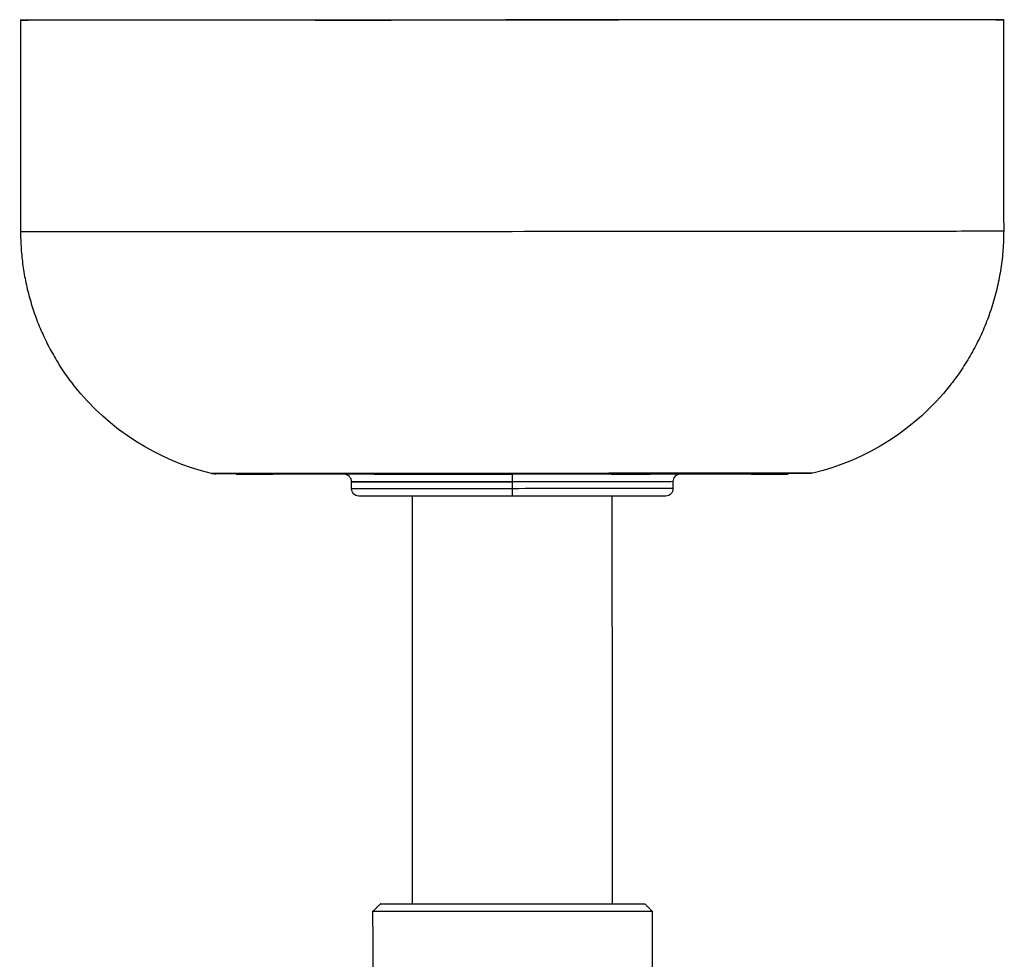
# Model space of a CAD drawing. Header units: millimetres. Extents: x 2240 to 3936, y -329 to 922.
# Tile 5 of 7: x 3477 to 3607, y -205 to -81. Entities that reach past the tile are written whole.
import ezdxf

# ---------------------------------------------------------------- set-up
doc = ezdxf.new("R2010")
doc.units = ezdxf.units.MM
doc.layers.add('Make2D$Visible$Curvas', color=7, linetype='Continuous')

msp = doc.modelspace()

# ---------------------------------------------------------------- linework, layer by layer
at = {"layer": 'Make2D$Visible$Curvas', "color": 7, "lineweight": -3, "true_color": 0xffffff}
for points, knots in [([(3607.12, -80.93), (3607.12, -80.94), (3542.12, -80.98), (3477.12, -81.02), (3477.12, -81.01)], [0, 0, 0, 102.101761, 102.101761, 204.203522, 204.203522, 204.203522]), ([(3524.71, -197.82), (3524.71, -197.82), (3542.19, -197.81), (3559.67, -197.8), (3559.67, -197.8)], [0, 0, 0, 27.453321, 27.453321, 54.906643, 54.906643, 54.906643]), ([(3560.68, -198.82), (3560.68, -198.82), (3542.19, -198.83), (3523.69, -198.84), (3523.69, -198.84)], [0, 0, 0, 29.052602, 29.052602, 58.105204, 58.105204, 58.105204])]:
    msp.add_rational_spline(points, [1, 0.707106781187, 1, 0.707106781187, 1], degree=2, knots=knots, dxfattribs=at)
for points, weights in [([(3477.12, -81.01), (3477.12, -81.01), (3478.12, -81.01)], [1, 0.964768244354, 0.938012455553]), ([(3512.12, -80.98), (3478.12, -81.01), (3478.12, -81.01)], [0.872730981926, 0.800558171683, 1]), ([(3516.11, -80.98), (3514.74, -80.98), (3513.4, -80.98)], [0.88295316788, 0.879119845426, 0.875786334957]), ([(3516.11, -80.98), (3516.12, -80.98), (3516.12, -80.98)], [0.884083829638, 0.88409146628, 0.884099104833]), ([(3606.12, -80.93), (3606.12, -80.92), (3555.12, -80.95)], [1, 0.747884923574, 0.929798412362]), ([(3606.12, -80.93), (3607.12, -80.93), (3607.12, -80.93)], [0.938081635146, 0.96481378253, 1]), ([(3477.13, -108.94), (3477.14, -118.28), (3482.05, -126.22)], [1, 0.962008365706, 1]), ([(3607.13, -108.86), (3607.14, -119.23), (3601.19, -127.73)], [1, 0.953719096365, 1]), ([(3524.71, -197.82), (3524.71, -197.82), (3528.98, -197.82)], [1, 0.866220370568, 0.854649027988]), ([(3555.41, -197.8), (3559.67, -197.8), (3559.67, -197.8)], [0.854679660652, 0.866396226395, 1])]:
    msp.add_rational_spline(points, weights, degree=2, dxfattribs=at)
for points, degree in [([(3477.12, -81.01), (3477.13, -108.94)], 1), ([(3607.12, -80.93), (3607.13, -108.86)], 1), ([(3477.13, -108.94), (3477.13, -108.94), (3477.13, -108.94), (3477.13, -108.94)], 3), ([(3607.14, -108.86), (3607.14, -108.86), (3607.14, -108.86), (3607.13, -108.86)], 3), ([(3502.4, -140.92), (3502.4, -140.92), (3502.41, -140.92), (3502.41, -140.92)], 3), ([(3507.74, -140.92), (3504.36, -140.93), (3502.4, -140.93), (3502.4, -140.92)], 3), ([(3507.74, -140.92), (3504.49, -140.93), (3502.56, -140.93), (3502.41, -140.93)], 3), ([(3505.65, -141.03), (3505.65, -141.03), (3506.69, -141.03), (3508.66, -141.03)], 3), ([(3507.74, -140.92), (3511.25, -140.91), (3516.29, -140.91), (3522.28, -140.91)], 3), ([(3522.28, -140.92), (3516.29, -140.92), (3511.25, -140.92), (3507.74, -140.92)], 3), ([(3508.66, -141.03), (3509.22, -141.03), (3509.84, -141.03), (3510.54, -141.03)], 3), ([(3519.91, -141.02), (3516.2, -141.02), (3513.02, -141.02), (3510.65, -141.03)], 3), ([(3523.9, -141.01), (3522.9, -141.02), (3521.93, -141.02), (3520.99, -141.02)], 3), ([(3562.02, -140.89), (3556.03, -140.9), (3542.15, -140.91), (3528.28, -140.92), (3522.28, -140.92)], 3), ([(3529.08, -141.01), (3527.29, -141.01), (3525.56, -141.01), (3523.9, -141.01)], 3), ([(3523.9, -141.03), (3523.92, -141.03), (3523.93, -141.03), (3523.95, -141.03)], 3), ([(3523.95, -141.03), (3529.43, -141.02), (3535.72, -141.02), (3542.15, -141.02)], 3), ([(3542.15, -141), (3537.66, -141.01), (3533.23, -141.01), (3529.1, -141.01)], 3), ([(3542.15, -141), (3542.15, -141), (3542.15, -141), (3542.15, -141)], 3), ([(3560.4, -141), (3554.91, -141.01), (3548.6, -141.01), (3542.15, -141.02)], 3), ([(3555.21, -141), (3551.48, -141), (3546.93, -141), (3542.16, -141)], 3), ([(3555.23, -141), (3555.22, -141), (3555.22, -141), (3555.21, -141)], 3), ([(3555.23, -141), (3557.22, -141), (3558.98, -141), (3560.4, -141)], 3), ([(3573.66, -140.99), (3570.47, -140.99), (3565.84, -140.99), (3560.4, -140.99)], 3), ([(3576.57, -140.88), (3573.06, -140.89), (3568.02, -140.89), (3562.02, -140.89)], 3), ([(3563.26, -140.99), (3563.26, -140.99), (3563.26, -140.99), (3563.26, -140.99)], 3), ([(3564.4, -141), (3564.4, -141), (3564.4, -141), (3564.4, -141)], 3), ([(3573.76, -140.99), (3574.46, -140.99), (3575.09, -140.99), (3575.64, -140.99)], 3), ([(3576.57, -140.87), (3578.79, -140.87), (3580.4, -140.87), (3581.24, -140.87)], 3), ([(3581.89, -140.88), (3582.04, -140.88), (3580.07, -140.88), (3576.57, -140.88)], 3), ([(3520.91, -142.93), (3520.91, -142.03)], 1), ([(3520.91, -142.93), (3520.91, -142.93), (3520.91, -142.93), (3520.91, -142.93)], 3), ([(3542.15, -142.01), (3542.15, -142.01), (3542.16, -142.01), (3542.16, -142.01)], 3), ([(3542.15, -142.02), (3542.15, -142.92)], 1), ([(3542.15, -142.92), (3542.15, -142.92), (3542.15, -142.92), (3542.15, -142.92)], 3), ([(3542.15, -142.92), (3542.15, -142.92), (3542.15, -142.92), (3542.15, -142.93)], 3), ([(3542.15, -142.93), (3542.16, -142.93), (3542.16, -142.93), (3542.16, -142.93)], 3), ([(3563.4, -142), (3563.4, -142.91)], 1), ([(3542.15, -143.92), (3536.56, -143.92), (3531.5, -143.92), (3527.84, -143.93)], 3), ([(3528.97, -197.82), (3528.94, -143.93)], 1), ([(3556.47, -143.91), (3552.81, -143.91), (3547.75, -143.92), (3542.15, -143.92)], 3), ([(3555.41, -197.8), (3555.37, -143.91)], 1), ([(3523.69, -198.84), (3524.71, -197.82)], 1), ([(3559.67, -197.8), (3560.68, -198.82)], 1), ([(3523.69, -198.84), (3523.7, -212.79)], 1), ([(3560.69, -212.77), (3560.68, -198.82)], 1)]:
    msp.add_open_spline(points, degree=degree, dxfattribs=at)
at = {"layer": 'Make2D$Visible$Curvas', "color": 7, "lineweight": -3, "true_color": 0xf4f4f4}
msp.add_rational_spline([(3513.4, -80.99), (3512.13, -80.99), (3512.12, -80.99)], [0.984451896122, 0.874311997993, 1], degree=2, dxfattribs=at)
for points in [[(3516.12, -80.99), (3526.12, -80.98)], [(3516.12, -80.99), (3516.12, -81)], [(3529.12, -80.98), (3526.12, -80.98)], [(3526.12, -80.99), (3526.12, -80.98)], [(3555.12, -80.96), (3529.12, -80.98)], [(3529.12, -80.98), (3529.12, -80.99)], [(3532.12, -80.97), (3532.12, -80.97)], [(3555.12, -80.97), (3555.12, -80.96)]]:
    msp.add_open_spline(points, degree=1, dxfattribs=at)
at = {"layer": 'Make2D$Visible$Curvas', "color": 7, "lineweight": -3, "true_color": 0xffffff}
for points, knots in [([(3477.13, -108.94), (3477.13, -108.94), (3480.67, -108.94), (3494.96, -108.94), (3516.61, -108.92), (3542.13, -108.91), (3567.65, -108.89), (3589.3, -108.88), (3603.6, -108.86), (3607.14, -108.86), (3607.14, -108.86)], [-207.242549, -207.242549, -207.242549, -207.242549, -181.871185, -155.889587, -129.907989, -103.926392, -77.944794, -51.963196, -25.981598, -0.599403, -0.599403, -0.599403, -0.599403]), ([(3502.4, -140.92), (3495.22, -139.21), (3488.82, -135.13), (3484.23, -129.33), (3483.44, -128.33), (3482.71, -127.29), (3482.05, -126.22)], [0.045646, 0.045646, 0.045646, 0.045646, 22.415121, 22.415121, 22.415121, 26.270419, 26.270419, 26.270419, 26.270419]), ([(3601.19, -127.73), (3600.83, -128.25), (3600.45, -128.76), (3600.06, -129.26), (3595.48, -135.06), (3589.08, -139.15), (3581.91, -140.87)], [20.747373, 20.747373, 20.747373, 20.747373, 22.652203, 22.652203, 22.652203, 45.016432, 45.016432, 45.016432, 45.016432]), ([(3581.89, -140.87), (3581.82, -140.89), (3581.7, -140.91), (3581.57, -140.92), (3581.56, -140.91), (3581.54, -140.91), (3581.53, -140.91), (3581.4, -140.91), (3581.21, -140.91), (3580.45, -140.92), (3579.74, -140.92), (3576.82, -140.92), (3573.83, -140.92), (3570.02, -140.93), (3562.62, -140.93), (3552.59, -140.94), (3542.15, -140.95), (3531.72, -140.95), (3521.69, -140.96), (3514.28, -140.96), (3510.47, -140.96), (3507.49, -140.96), (3504.57, -140.96), (3503.86, -140.96), (3503.1, -140.96), (3502.9, -140.96), (3502.78, -140.96), (3502.76, -140.96), (3502.75, -140.96), (3502.73, -140.96), (3502.6, -140.96), (3502.49, -140.94), (3502.41, -140.92)], [1.992396, 1.992396, 1.992396, 1.992396, 2.223134, 2.223134, 2.570866, 2.570866, 3.740624, 3.740624, 8.744734, 8.744734, 16.597628, 16.597628, 33.187246, 33.187246, 33.187246, 64.945447, 64.945447, 64.945447, 96.703649, 96.703649, 96.703649, 113.293266, 113.293266, 121.146161, 121.146161, 126.150271, 126.150271, 127.320029, 127.320029, 127.66776, 127.66776, 127.898499, 127.898499, 127.898499, 127.898499]), ([(3502.75, -140.96), (3502.77, -140.96), (3502.79, -140.96), (3502.82, -140.96), (3502.86, -140.96), (3502.91, -140.95), (3502.95, -140.95), (3502.99, -140.94), (3503.02, -140.93), (3503.06, -140.93)], [0.3391755, 0.3391755, 0.3391755, 0.3391755, 0.405881, 0.405881, 0.405881, 0.5394271, 0.5394271, 0.5394271, 0.651857, 0.651857, 0.651857, 0.651857]), ([(3523.9, -141.03), (3521.16, -141.03), (3518.62, -141.03), (3516.34, -141.03), (3514.08, -141.03), (3512.13, -141.03), (3510.54, -141.03)], [19.644376, 19.644376, 19.644376, 19.644376, 29.410343, 29.410343, 29.410343, 39.287786, 39.287786, 39.287786, 39.287786]), ([(3520.91, -142.03), (3520.91, -141.76), (3520.8, -141.51), (3520.61, -141.32), (3520.53, -141.24), (3520.44, -141.17), (3520.27, -141.09), (3520.02, -141.03), (3519.93, -141.02), (3519.92, -141.02), (3519.92, -141.02)], [37.100218, 37.100218, 37.100218, 37.100218, 37.912289, 37.912289, 37.912289, 38.256199, 38.256199, 38.476495, 38.476495, 38.601347, 38.601347, 38.601347, 38.601347]), ([(3522.28, -140.91), (3528.28, -140.9), (3535.21, -140.9), (3542.15, -140.89), (3542.15, -140.89)], [-42.578244, -42.578244, -42.578244, -42.578244, -21.289122, -21.287509, -21.287509, -21.287509, -21.287509]), ([(3542.15, -140.9), (3542.15, -140.9), (3542.15, -140.91), (3542.15, -140.91), (3542.15, -140.92), (3542.15, -140.94), (3542.15, -140.95), (3542.15, -140.96), (3542.15, -140.97), (3542.15, -140.98), (3542.15, -140.99), (3542.15, -141), (3542.15, -141), (3542.15, -141), (3542.15, -141), (3542.15, -141)], [1.0907624, 1.0907624, 1.0907624, 1.0907624, 1.1059333, 1.1059333, 1.1059333, 1.2079134, 1.2079134, 1.2079134, 1.3082964, 1.3082964, 1.3082964, 1.4096338, 1.4096338, 1.4096338, 1.4174068, 1.4174068, 1.4174068, 1.4174068]), ([(3542.15, -141.02), (3542.15, -141.02), (3542.15, -141.03), (3542.15, -141.03), (3542.15, -141.04), (3542.15, -141.05), (3542.15, -141.06), (3542.15, -141.07), (3542.15, -141.08), (3542.15, -141.1), (3542.15, -141.11), (3542.15, -141.13), (3542.15, -141.14), (3542.15, -141.16), (3542.15, -141.18), (3542.15, -141.2), (3542.15, -141.22), (3542.15, -141.24), (3542.15, -141.26), (3542.15, -141.28), (3542.15, -141.29), (3542.15, -141.3), (3542.15, -141.31), (3542.15, -141.31), (3542.15, -141.32), (3542.15, -141.34), (3542.15, -141.37), (3542.15, -141.39), (3542.15, -141.42), (3542.15, -141.45), (3542.15, -141.48), (3542.15, -141.51), (3542.15, -141.54), (3542.15, -141.57), (3542.15, -141.6), (3542.15, -141.63), (3542.15, -141.66), (3542.15, -141.69), (3542.15, -141.72), (3542.15, -141.76), (3542.15, -141.79), (3542.15, -141.82), (3542.15, -141.86), (3542.15, -141.89), (3542.15, -141.92), (3542.15, -141.96), (3542.15, -141.98), (3542.15, -142), (3542.15, -142.01)], [-1.48053, -1.48053, -1.48053, -1.48053, -1.375935, -1.375935, -1.375935, -1.271903, -1.271903, -1.271903, -1.168139, -1.168139, -1.168139, -1.064302, -1.064302, -1.064302, -0.960045, -0.960045, -0.960045, -0.855091, -0.855091, -0.855091, -0.803202, -0.803202, -0.803202, -0.779994, -0.779994, -0.779994, -0.675628, -0.675628, -0.675628, -0.572182, -0.572182, -0.572182, -0.469338, -0.469338, -0.469338, -0.366711, -0.366711, -0.366711, -0.265701, -0.265701, -0.265701, -0.163737, -0.163737, -0.163737, -0.062131, -0.062131, -0.062131, -0.005498, -0.005498, -0.005498, -0.005498]), ([(3573.76, -140.99), (3572.17, -140.99), (3570.22, -141), (3567.96, -141), (3565.69, -141), (3563.14, -141), (3560.4, -141)], [20.405638, 20.405638, 20.405638, 20.405638, 30.283713, 30.283713, 30.283713, 40.049679, 40.049679, 40.049679, 40.049679]), ([(3564.39, -140.99), (3564.39, -140.99), (3564.38, -140.99), (3564.28, -141), (3564.04, -141.06), (3563.87, -141.14), (3563.77, -141.21), (3563.69, -141.29), (3563.5, -141.48), (3563.4, -141.74), (3563.4, -142)], [35.520067, 35.520067, 35.520067, 35.520067, 35.644918, 35.644918, 35.865214, 35.865214, 36.209125, 36.209125, 36.209125, 37.021196, 37.021196, 37.021196, 37.021196]), ([(3575.64, -140.99), (3577.62, -140.99), (3578.65, -140.99), (3578.65, -140.99), (3578.65, -140.99)], [4.286311, 4.286311, 4.286311, 4.286311, 19.553745, 19.557023, 19.557023, 19.557023, 19.557023]), ([(3581.56, -140.91), (3581.55, -140.91), (3581.54, -140.91), (3581.54, -140.91), (3581.49, -140.91), (3581.45, -140.91), (3581.41, -140.9), (3581.36, -140.9), (3581.32, -140.89), (3581.27, -140.88), (3581.26, -140.88), (3581.25, -140.88), (3581.24, -140.87)], [2.2119341, 2.2119341, 2.2119341, 2.2119341, 2.2327542, 2.2327542, 2.2327542, 2.3643563, 2.3643563, 2.3643563, 2.4971347, 2.4971347, 2.4971347, 2.5351183, 2.5351183, 2.5351183, 2.5351183]), ([(3520.91, -142.03), (3520.91, -142.03), (3521.95, -142.03), (3528.87, -142.02), (3537.59, -142.02), (3542.15, -142.01)], [-34.841748, -34.841748, -34.841748, -34.841748, -27.873398, -13.936699, 0, 0, 0, 0]), ([(3542.15, -142.02), (3537.59, -142.02), (3528.87, -142.03), (3521.95, -142.03), (3520.91, -142.03), (3520.91, -142.03)], [0, 0, 0, 0, 13.936699, 27.873398, 34.841748, 34.841748, 34.841748, 34.841748]), ([(3527.84, -143.93), (3525.88, -143.93), (3524.34, -143.93), (3522.84, -143.93), (3522.48, -143.93), (3522.09, -143.93), (3521.99, -143.93), (3521.93, -143.93), (3521.92, -143.93), (3521.91, -143.93), (3521.9, -143.93), (3521.78, -143.92), (3521.54, -143.86), (3521.38, -143.78), (3521.28, -143.72), (3521.2, -143.64), (3521.02, -143.45), (3520.91, -143.2), (3520.91, -142.93)], [16.316461, 16.316461, 16.316461, 16.316461, 24.946809, 24.946809, 29.03218, 29.03218, 31.638854, 31.638854, 32.253873, 32.253873, 32.448011, 32.448011, 32.663582, 32.663582, 32.999388, 32.999388, 32.999388, 33.799949, 33.799949, 33.799949, 33.799949]), ([(3542.15, -142.93), (3537.59, -142.93), (3528.87, -142.93), (3521.95, -142.94), (3520.91, -142.94), (3520.91, -142.93)], [63.617251, 63.617251, 63.617251, 63.617251, 76.340701, 89.064152, 95.425877, 95.425877, 95.425877, 95.425877]), ([(3563.4, -142), (3563.4, -142), (3562.36, -142.01), (3555.44, -142.01), (3546.72, -142.02), (3542.15, -142.02)], [34.841748, 34.841748, 34.841748, 34.841748, 41.810097, 55.746796, 69.683495, 69.683495, 69.683495, 69.683495]), ([(3563.4, -142.91), (3563.4, -142.91), (3562.36, -142.91), (3555.44, -142.92), (3546.72, -142.92), (3542.15, -142.93)], [31.808626, 31.808626, 31.808626, 31.808626, 38.170351, 50.893801, 63.617251, 63.617251, 63.617251, 63.617251]), ([(3542.15, -142.93), (3542.15, -142.96), (3542.15, -142.99), (3542.15, -143.03), (3542.15, -143.06), (3542.15, -143.1), (3542.15, -143.13), (3542.15, -143.16), (3542.15, -143.2), (3542.15, -143.23), (3542.15, -143.26), (3542.15, -143.29), (3542.15, -143.32), (3542.15, -143.36), (3542.15, -143.39), (3542.15, -143.42), (3542.15, -143.45), (3542.15, -143.48), (3542.15, -143.5), (3542.15, -143.53), (3542.15, -143.56), (3542.15, -143.58), (3542.15, -143.6), (3542.15, -143.61), (3542.15, -143.62), (3542.15, -143.63), (3542.15, -143.63), (3542.15, -143.64), (3542.15, -143.66), (3542.15, -143.68), (3542.15, -143.7), (3542.15, -143.72), (3542.15, -143.74), (3542.15, -143.76), (3542.15, -143.78), (3542.15, -143.8), (3542.15, -143.81), (3542.15, -143.83), (3542.15, -143.84), (3542.15, -143.85), (3542.15, -143.87), (3542.15, -143.88), (3542.15, -143.88), (3542.15, -143.89), (3542.15, -143.9), (3542.15, -143.91), (3542.15, -143.91), (3542.15, -143.91), (3542.15, -143.92)], [0, 0, 0, 0, 0.102124, 0.102124, 0.102124, 0.205596, 0.205596, 0.205596, 0.308509, 0.308509, 0.308509, 0.411161, 0.411161, 0.411161, 0.513891, 0.513891, 0.513891, 0.617043, 0.617043, 0.617043, 0.720892, 0.720892, 0.720892, 0.774227, 0.774227, 0.774227, 0.791904, 0.791904, 0.791904, 0.895167, 0.895167, 0.895167, 0.997517, 0.997517, 0.997517, 1.099271, 1.099271, 1.099271, 1.200812, 1.200812, 1.200812, 1.300762, 1.300762, 1.300762, 1.401663, 1.401663, 1.401663, 1.502235, 1.502235, 1.502235, 1.502235]), ([(3563.4, -142.91), (3563.4, -142.91), (3562.41, -142.91), (3558.59, -142.91), (3555.38, -142.91)], [34.841748, 34.841748, 34.841748, 34.841748, 41.810097, 54.772976, 54.772976, 54.772976, 54.772976]), ([(3563.4, -142.91), (3563.4, -143.17), (3563.29, -143.42), (3563.11, -143.61), (3563.03, -143.69), (3562.93, -143.76), (3562.77, -143.84), (3562.53, -143.9), (3562.41, -143.9), (3562.4, -143.9), (3562.39, -143.9), (3562.38, -143.9), (3562.32, -143.9), (3562.22, -143.9), (3561.83, -143.9), (3561.47, -143.9), (3559.97, -143.91), (3558.43, -143.91), (3556.47, -143.91)], [0, 0, 0, 0, 0.800561, 0.800561, 0.800561, 1.136367, 1.136367, 1.351938, 1.351938, 1.546076, 1.546076, 2.161095, 2.161095, 4.767769, 4.767769, 8.85314, 8.85314, 17.483488, 17.483488, 17.483488, 17.483488])]:
    msp.add_open_spline(points, degree=3, knots=knots, dxfattribs=at)

doc.saveas('drawing.dxf')
